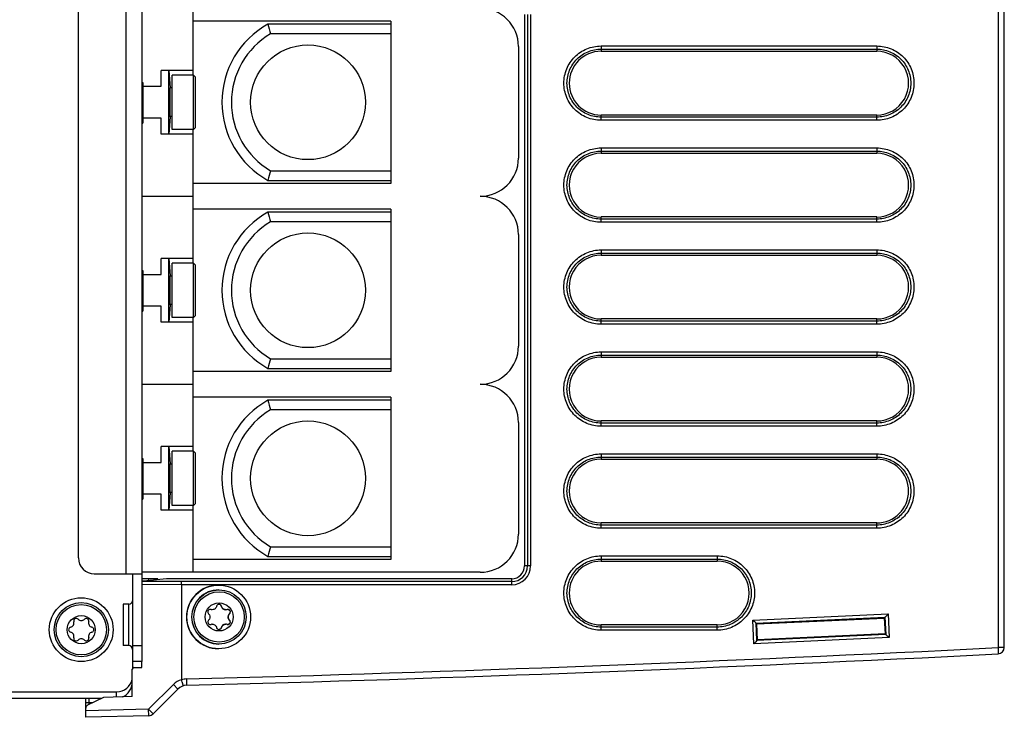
# Model space of a CAD drawing. Header units: inches. Extents: x 0 to 117, y 0 to 83.
# Tile 24 of 77: x 46.64 to 52.72, y 62.55 to 66.86. Entities that reach past the tile are written whole.
import ezdxf

# ---------------------------------------------------------------- set-up
doc = ezdxf.new("R2010")
doc.units = ezdxf.units.IN
doc.header["$LTSCALE"] = 6.431102
doc.header["$MEASUREMENT"] = 0
doc.layers.get('0').update_dxf_attribs({"linetype": 'CONTINUOUS'})
doc.layers.add('02___PRT_ALL_AXES', color=7, linetype='CONTINUOUS')

msp = doc.modelspace()

# ---------------------------------------------------------------- linework, layer by layer
at = {"color": 7, "linetype": 'CONTINUOUS'}
for p, q in [((47.3993, 62.897), (47.3993, 76.9718)), ((47.3009, 63.4384), (47.3009, 76.4305)), ((47.0056, 63.5368), (47.0056, 76.3321)), ((52.7211, 62.9836), (52.7211, 73.5565)), ((52.6825, 73.5174), (52.6825, 62.9837)), ((47.7143, 66.5191), (47.7143, 66.9324)), ((49.7595, 66.8931), (49.7595, 63.4876)), ((49.7774, 66.8931), (49.7774, 63.4876)), ((49.7971, 66.8931), (49.7971, 63.4876)), ((48.9347, 66.8537), (47.7143, 66.8537)), ((48.9347, 66.834), (48.1757, 66.834)), ((48.9347, 66.8537), (48.9347, 65.8498)), ((48.9347, 66.775), (48.1914, 66.775)), ((49.7221, 66.6962), (49.7221, 66.0073)), ((50.232, 66.68), (51.9337, 66.68)), ((50.232, 66.68), (50.232, 66.6667)), ((50.2322, 66.6995), (51.934, 66.6995)), ((51.9337, 66.68), (51.9337, 66.6667)), ((50.232, 66.6667), (51.9337, 66.6667)), ((47.7143, 66.5486), (47.5174, 66.5486)), ((47.3993, 66.4738), (47.4032, 66.4738)), ((47.3993, 66.4675), (47.4032, 66.4675)), ((47.3993, 66.4644), (47.4032, 66.4644)), ((47.3993, 66.455), (47.4032, 66.455)), ((47.3993, 66.4393), (47.4032, 66.4393)), ((47.4032, 66.4738), (47.4032, 66.2228)), ((47.3993, 66.4236), (47.4032, 66.4236)), ((47.3993, 66.4147), (47.4032, 66.4147)), ((47.3993, 66.411), (47.4032, 66.411)), ((47.3993, 66.4037), (47.4032, 66.4037)), ((47.3993, 66.3889), (47.4032, 66.3889)), ((47.3993, 66.3741), (47.4032, 66.3741)), ((47.3993, 66.3557), (47.4032, 66.3557)), ((47.3993, 66.3409), (47.4032, 66.3409)), ((47.3993, 66.3225), (47.4032, 66.3225)), ((47.3993, 66.3077), (47.4032, 66.3077)), ((47.3993, 66.2929), (47.4032, 66.2929)), ((47.3993, 66.2855), (47.4032, 66.2855)), ((47.3993, 66.2819), (47.4032, 66.2819)), ((47.3993, 66.2699), (47.4032, 66.2699)), ((47.3993, 66.2542), (47.4032, 66.2542)), ((51.9337, 66.273), (50.232, 66.273)), ((50.232, 66.2597), (50.232, 66.273)), ((51.9337, 66.2597), (50.232, 66.2597)), ((51.9337, 66.2597), (51.9337, 66.273)), ((47.3993, 66.2385), (47.4032, 66.2385)), ((47.3993, 66.2291), (47.4032, 66.2291)), ((47.3993, 66.2228), (47.4032, 66.2228)), ((51.934, 66.2402), (50.2322, 66.2402)), ((47.7143, 66.1549), (47.5174, 66.1549)), ((47.7143, 65.3576), (47.7143, 66.1844)), ((50.2322, 66.0696), (51.934, 66.0696)), ((50.232, 66.0501), (51.9337, 66.0501)), ((50.232, 66.0501), (50.232, 66.0368)), ((50.232, 66.0368), (51.9337, 66.0368)), ((51.9337, 66.0501), (51.9337, 66.0368)), ((48.1914, 65.9285), (48.9347, 65.9285)), ((48.9347, 65.8498), (47.7143, 65.8498)), ((48.1757, 65.8695), (48.9347, 65.8695)), ((47.3993, 65.771), (47.7143, 65.771)), ((48.9347, 65.6923), (47.7143, 65.6923)), ((48.9347, 65.6726), (48.1757, 65.6726)), ((48.9347, 65.6923), (48.9347, 64.6884)), ((51.9337, 65.6431), (50.232, 65.6431)), ((50.232, 65.6298), (50.232, 65.6431)), ((51.9337, 65.6298), (51.9337, 65.6431)), ((48.9347, 65.6136), (48.1914, 65.6136)), ((51.9337, 65.6298), (50.232, 65.6298)), ((51.934, 65.6103), (50.2322, 65.6103)), ((49.7221, 65.5348), (49.7221, 64.8458)), ((50.232, 65.4202), (51.9337, 65.4202)), ((50.232, 65.4202), (50.232, 65.4069)), ((50.232, 65.4069), (51.9337, 65.4069)), ((50.2322, 65.4397), (51.934, 65.4397)), ((51.9337, 65.4202), (51.9337, 65.4069)), ((47.7143, 65.3872), (47.5174, 65.3872)), ((47.3993, 65.3124), (47.4032, 65.3124)), ((47.3993, 65.3061), (47.4032, 65.3061)), ((47.3993, 65.303), (47.4032, 65.303)), ((47.3993, 65.2935), (47.4032, 65.2935)), ((47.3993, 65.2779), (47.4032, 65.2779)), ((47.4032, 65.3124), (47.4032, 65.0614)), ((47.3993, 65.2651), (47.4032, 65.2651)), ((47.3993, 65.2061), (47.4032, 65.2061)), ((47.3993, 65.1765), (47.4032, 65.1765)), ((47.3993, 65.1175), (47.4032, 65.1175)), ((47.3993, 65.0614), (47.4032, 65.0614)), ((47.7143, 64.9935), (47.5174, 64.9935)), ((47.7143, 64.1962), (47.7143, 65.023)), ((51.9337, 65.0132), (50.232, 65.0132)), ((50.232, 64.9999), (50.232, 65.0132)), ((51.9337, 64.9999), (50.232, 64.9999)), ((51.934, 64.9803), (50.2322, 64.9803)), ((51.9337, 64.9999), (51.9337, 65.0132)), ((50.232, 64.7902), (51.9337, 64.7902)), ((50.232, 64.7902), (50.232, 64.7769)), ((50.2322, 64.8098), (51.934, 64.8098)), ((51.9337, 64.7902), (51.9337, 64.7769)), ((48.1914, 64.7671), (48.9347, 64.7671)), ((50.232, 64.7769), (51.9337, 64.7769)), ((48.9347, 64.6884), (47.7143, 64.6884)), ((48.1757, 64.708), (48.9347, 64.708)), ((47.3993, 64.6096), (47.7143, 64.6096)), ((48.9347, 64.5309), (47.7143, 64.5309)), ((48.9347, 64.5112), (48.1757, 64.5112)), ((48.9347, 64.5309), (48.9347, 63.5269)), ((48.9347, 64.4521), (48.1914, 64.4521)), ((49.7221, 64.3734), (49.7221, 63.6844)), ((51.9337, 64.3832), (50.232, 64.3832)), ((50.232, 64.3699), (50.232, 64.3832)), ((51.9337, 64.3699), (50.232, 64.3699)), ((51.9337, 64.3699), (51.9337, 64.3832)), ((51.934, 64.3504), (50.2322, 64.3504)), ((47.7143, 64.2258), (47.5174, 64.2258)), ((47.3993, 64.151), (47.4032, 64.151)), ((47.3993, 64.1447), (47.4032, 64.1447)), ((47.3993, 64.1415), (47.4032, 64.1415)), ((47.3993, 64.1321), (47.4032, 64.1321)), ((47.4032, 64.151), (47.4032, 63.9)), ((50.232, 64.1603), (51.9337, 64.1603)), ((50.232, 64.1603), (50.232, 64.147)), ((50.232, 64.147), (51.9337, 64.147)), ((50.2322, 64.1798), (51.934, 64.1798)), ((51.9337, 64.1603), (51.9337, 64.147)), ((47.3993, 64.1164), (47.4032, 64.1164)), ((47.3993, 64.1116), (47.4032, 64.1116)), ((47.3993, 64.0821), (47.4032, 64.0821)), ((47.3993, 64.0525), (47.4032, 64.0525)), ((47.3993, 64.023), (47.4032, 64.023)), ((47.3993, 63.9935), (47.4032, 63.9935)), ((47.3993, 63.9639), (47.4032, 63.9639)), ((47.3993, 63.9344), (47.4032, 63.9344)), ((47.3993, 63.9313), (47.4032, 63.9313)), ((47.3993, 63.9157), (47.4032, 63.9157)), ((47.3993, 63.9062), (47.4032, 63.9062)), ((47.3993, 63.9), (47.4032, 63.9)), ((47.7143, 63.8321), (47.5174, 63.8321)), ((47.7143, 63.4482), (47.7143, 63.8616)), ((51.9337, 63.7533), (50.232, 63.7533)), ((50.232, 63.74), (50.232, 63.7533)), ((51.9337, 63.74), (50.232, 63.74)), ((51.934, 63.7205), (50.2322, 63.7205)), ((51.9337, 63.74), (51.9337, 63.7533)), ((48.1914, 63.6057), (48.9347, 63.6057)), ((48.9347, 63.5269), (47.7143, 63.5269)), ((48.1757, 63.5466), (48.9347, 63.5466)), ((50.232, 63.5304), (50.9494, 63.5304)), ((50.232, 63.5304), (50.232, 63.5171)), ((50.232, 63.5171), (50.9495, 63.5171)), ((50.2322, 63.5499), (50.9498, 63.5499)), ((50.9494, 63.5304), (50.9495, 63.5171)), ((49.7971, 63.4876), (49.7595, 63.4876)), ((47.104, 63.4384), (47.3993, 63.4384)), ((47.3403, 63.4384), (47.3403, 62.8559)), ((47.6423, 63.3909), (47.3988, 63.3916)), ((49.4859, 63.4482), (47.3993, 63.4482)), ((47.4965, 63.4088), (47.3993, 63.4088)), ((47.5502, 63.4083), (47.4067, 63.3932)), ((47.4377, 63.4088), (47.4377, 63.3965)), ((47.4832, 63.4013), (47.4832, 63.4088)), ((47.4965, 63.4027), (47.4965, 63.4088)), ((49.6808, 63.4088), (47.5602, 63.4088)), ((49.6807, 63.3909), (47.6423, 63.3909)), ((47.6424, 63.3715), (47.6425, 63.3909)), ((49.6807, 63.3909), (49.6808, 63.4088)), ((47.6424, 63.3715), (47.3993, 63.3722)), ((49.681, 63.3715), (47.6424, 63.3715)), ((47.6424, 63.3715), (47.6424, 62.7848)), ((47.3166, 63.2513), (47.2812, 63.2513)), ((47.2812, 63.2513), (47.2812, 62.9954)), ((47.3166, 62.9954), (47.3166, 63.2513)), ((51.1691, 63.1526), (52.0036, 63.1908)), ((51.1758, 63.0063), (51.1691, 63.1526)), ((51.1893, 63.1339), (51.9846, 63.1703)), ((51.1938, 63.1297), (51.9804, 63.1658)), ((51.9846, 63.1703), (51.9804, 63.1658)), ((51.9804, 63.1658), (51.9849, 63.0674)), ((51.9845, 63.1703), (51.9894, 63.0633)), ((52.0036, 63.1908), (52.0103, 63.0446)), ((50.9495, 63.1234), (50.232, 63.1234)), ((50.232, 63.1101), (50.232, 63.1234)), ((50.9494, 63.1101), (50.232, 63.1101)), ((50.9498, 63.0906), (50.2322, 63.0906)), ((50.9494, 63.1101), (50.9495, 63.1234)), ((51.1893, 63.1339), (51.1938, 63.1297)), ((51.1942, 63.0269), (51.1893, 63.1339)), ((51.1983, 63.0314), (51.1938, 63.1297)), ((52.0103, 63.0446), (51.1758, 63.0063)), ((51.9894, 63.0633), (51.1942, 63.0269)), ((51.1942, 63.0269), (51.1983, 63.0314)), ((51.9849, 63.0674), (51.1983, 63.0314)), ((51.9894, 63.0633), (51.9849, 63.0674)), ((47.3166, 62.9954), (47.2812, 62.9954)), ((47.3403, 62.9954), (47.3993, 62.9954)), ((52.7211, 62.9836), (52.6825, 62.9836)), ((47.3383, 62.6805), (47.3383, 62.85)), ((47.3402, 62.8596), (47.3973, 62.8611)), ((47.3993, 62.897), (47.3403, 62.897)), ((47.3973, 62.8611), (47.3973, 62.897)), ((47.3383, 62.7691), (47.332, 62.7691)), ((47.5924, 62.755), (47.4394, 62.6021)), ((47.6202, 62.7272), (47.4672, 62.5742)), ((47.6202, 62.7272), (47.5924, 62.755)), ((39.7595, 62.71), (47.2418, 62.71)), ((39.858, 62.6706), (47.1503, 62.6706)), ((47.0519, 62.5525), (47.0519, 62.6706)), ((47.1607, 62.6758), (47.0627, 62.6269)), ((47.071, 62.6706), (47.071, 62.6416)), ((47.3383, 62.6805), (47.1607, 62.6758)), ((47.2398, 62.71), (47.2398, 62.6779)), ((47.071, 62.6416), (47.0519, 62.6416)), ((47.4394, 62.6021), (47.0519, 62.5919)), ((47.0934, 62.6422), (47.071, 62.6416)), ((47.4672, 62.5742), (47.4394, 62.6021)), ((47.4404, 62.5627), (47.4394, 62.6021)), ((47.4404, 62.5627), (47.0519, 62.5525))]:
    msp.add_line(p, q, dxfattribs=at)
for centre, radius in [((48.4229, 66.3517), 0.3543), ((48.4229, 65.1903), 0.3543), ((48.4229, 64.0289), 0.3543), ((47.0233, 63.0939), 0.1969), ((47.0233, 63.0939), 0.1673), ((47.0233, 63.0939), 0.1555), ((47.0233, 63.0939), 0.0866)]:
    msp.add_circle(centre, radius, dxfattribs=at)
for centre, radius, start, end in [((49.4859, 66.6962), 0.2362, 0, 90), ((48.4426, 66.3517), 0.5512, 118.95515, 241.04483), ((52.0989, 67.8461), 4.0516, 194.46511, 195.32929), ((48.4426, 66.3517), 0.4921, 120.68353, 239.31647), ((49.4859, 66.0073), 0.2362, 270, 360), ((52.0989, 64.8574), 4.0516, 164.67071, 165.53489), ((49.4859, 65.5348), 0.2362, 0, 90), ((48.4426, 65.1903), 0.5512, 118.95515, 241.04483), ((52.0989, 66.6847), 4.0516, 194.46511, 195.32929), ((48.4426, 65.1903), 0.4921, 120.68353, 239.31647), ((49.4859, 64.8458), 0.2362, 270, 360), ((52.0989, 63.696), 4.0516, 164.67071, 165.53489), ((49.4859, 64.3734), 0.2362, 0, 90), ((48.4426, 64.0289), 0.5512, 118.95515, 241.04483), ((52.0989, 65.5232), 4.0516, 194.46511, 195.32929), ((48.4426, 64.0289), 0.4921, 120.68353, 239.31647), ((49.4859, 63.6844), 0.2362, 270, 360), ((52.0989, 62.5346), 4.0516, 164.67071, 165.53489), ((47.104, 63.5368), 0.0984, 180, 270), ((49.6807, 63.4876), 0.0967, 270.04849, 359.99813), ((49.681, 63.4876), 0.1161, 270.00853, 359.9926), ((47.3166, 63.275), 0.0236, 270, 354.64226), ((46.9922, 63.1477), 0.0156, 43.63362, 196.36638), ((47.0233, 63.1774), 0.0274, 223.63362, 316.36638), ((47.0544, 63.1477), 0.0156, 343.63362, 136.36638), ((46.9611, 63.0939), 0.0156, 103.63362, 256.36638), ((46.951, 63.1356), 0.0274, 283.63362, 16.36638), ((47.0956, 63.1356), 0.0274, 163.63362, 256.36638), ((47.0855, 63.0939), 0.0156, 283.63362, 76.36638), ((46.951, 63.0521), 0.0274, 343.63362, 76.36638), ((46.9922, 63.04), 0.0156, 163.63362, 316.36638), ((47.0233, 63.0103), 0.0274, 43.63362, 136.36638), ((47.0544, 63.04), 0.0156, 223.63362, 16.36638), ((47.0956, 63.0521), 0.0274, 103.63362, 196.36638), ((47.3166, 62.9718), 0.0236, 0, 90), ((42.345, 265.0183), 202.299, 271.509305, 272.929076), ((52.6818, 62.9836), 0.0394, 272.92872, 360), ((42.346, 265.0105), 202.3305, 271.508893, 272.928718), ((47.3481, 62.85), 0.00984, 91.5, 180), ((47.2418, 62.8084), 0.0984, 270, 348.49261), ((47.6759, 62.6715), 0.1181, 106.46121, 135), ((47.6766, 62.671), 0.1186, 91.54171, 106.77592), ((47.2398, 62.7691), 0.0984, 293.67908, 360), ((47.6759, 62.6715), 0.0787, 91.50889, 135), ((47.0715, 62.6093), 0.0197, 116.56505, 180), ((47.6866, 62.6249), 0.6158, 178.44707, 179.44341), ((47.4394, 62.6021), 0.0394, 271.5, 315)]:
    msp.add_arc(centre, radius, start, end, dxfattribs=at)
for centre, major_axis, ratio, start_param, end_param in [((50.232, 66.4698), (-0.0004, 0.1968), 1, -0.002202, 3.13939), ((51.9337, 66.4698), (-0.0016, 0.1968), 1, -3.149588, -0.007995), ((50.232, 65.8399), (0, 0.1969), 1, -0.000241, 3.141352), ((51.9337, 65.8399), (0, 0.1969), 1, -3.141832, -0.000239), ((50.232, 65.21), (0, 0.1969), 1, -0.000241, 3.141352), ((51.9337, 65.21), (0, 0.1969), 1, -3.141832, -0.000239), ((50.232, 64.5801), (0, 0.1969), 1, -0.000241, 3.141352), ((51.9337, 64.5801), (0, 0.1969), 1, -3.141832, -0.000239), ((50.232, 63.9502), (0.0004, 0.1968), 1, 0.002202, 3.143795), ((51.9337, 63.9502), (0.0016, 0.1968), 1, -3.133597, 0.007995), ((50.232, 63.3202), (-0.0004, 0.1968), 1, -0.002202, 3.13939), ((50.9495, 63.3202), (-0.0016, 0.1968), 1, -3.149588, -0.007995), ((49.6808, 63.4876), (0.0787, -0.0001), 1, -1.569535, 0.001261), ((47.417, 63.3902), (0.0197, -0.0001), 0.176325, 2.123027, 2.693274), ((47.5605, 63.4054), (0.0197, -0.0001), 0.176325, 1.58881, 2.123027)]:
    msp.add_ellipse(centre, major_axis=major_axis, ratio=ratio, start_param=start_param, end_param=end_param, dxfattribs=at)
for points, knots in [([(50.2322, 66.2402), (50.2024, 66.2402), (50.1421, 66.2525), (50.0655, 66.3032), (50.0149, 66.3799), (49.9964, 66.4698), (50.0149, 66.5598), (50.0655, 66.6365), (50.1421, 66.6872), (50.2024, 66.6995), (50.2322, 66.6995)], [0, 0, 0, 0, 0.125038, 0.250079, 0.375077, 0.499996, 0.624918, 0.749921, 0.874961, 1, 1, 1, 1]), ([(50.232, 66.2597), (50.2046, 66.2597), (50.1495, 66.271), (50.0793, 66.3173), (50.0331, 66.3875), (50.0161, 66.4698), (50.0331, 66.5522), (50.0793, 66.6224), (50.1495, 66.6688), (50.2046, 66.68), (50.232, 66.68)], [0, 0, 0, 0, 0.125038, 0.250074, 0.375075, 0.499996, 0.62492, 0.749925, 0.874961, 1, 1, 1, 1]), ([(50.2322, 66.6995), (50.2322, 66.6952), (50.2321, 66.6887), (50.2322, 66.6822), (50.2319, 66.68)], [0, 0, 0, 0, 0.664981, 1, 1, 1, 1]), ([(51.934, 66.6995), (51.934, 66.6952), (51.9338, 66.6887), (51.934, 66.6822), (51.9337, 66.68)], [0, 0, 0, 0, 0.664981, 1, 1, 1, 1]), ([(51.9337, 66.68), (51.961, 66.68), (52.0162, 66.6687), (52.0863, 66.6224), (52.1325, 66.5522), (52.1495, 66.4698), (52.1325, 66.3875), (52.0863, 66.3173), (52.0161, 66.271), (51.961, 66.2597), (51.9337, 66.2597)], [0, 0, 0, 0, 0.125041, 0.25008, 0.375078, 0.499996, 0.624917, 0.749919, 0.874959, 1, 1, 1, 1]), ([(51.934, 66.6995), (51.9639, 66.6995), (52.0242, 66.6872), (52.1008, 66.6365), (52.1514, 66.5598), (52.1698, 66.4699), (52.1514, 66.3799), (52.1008, 66.3032), (52.0242, 66.2525), (51.9639, 66.2402), (51.934, 66.2402)], [0, 0, 0, 0, 0.125043, 0.250085, 0.375081, 0.499996, 0.624915, 0.749915, 0.874957, 1, 1, 1, 1]), ([(50.2322, 66.2402), (50.2322, 66.2445), (50.2321, 66.251), (50.2322, 66.2575), (50.2319, 66.2597)], [0, 0, 0, 0, 0.664981, 1, 1, 1, 1]), ([(51.934, 66.2402), (51.934, 66.2445), (51.9338, 66.251), (51.934, 66.2575), (51.9337, 66.2597)], [0, 0, 0, 0, 0.664981, 1, 1, 1, 1]), ([(50.2322, 65.6103), (50.2024, 65.6103), (50.1421, 65.6225), (50.0655, 65.6732), (50.0149, 65.7499), (49.9964, 65.8399), (50.0149, 65.9299), (50.0655, 66.0066), (50.1421, 66.0573), (50.2024, 66.0696), (50.2322, 66.0696)], [0, 0, 0, 0, 0.125038, 0.250079, 0.375077, 0.499996, 0.624918, 0.749921, 0.874961, 1, 1, 1, 1]), ([(50.2322, 66.0696), (50.2322, 66.0653), (50.2321, 66.0588), (50.2322, 66.0522), (50.2319, 66.0501)], [0, 0, 0, 0, 0.664981, 1, 1, 1, 1]), ([(51.934, 66.0696), (51.934, 66.0653), (51.9338, 66.0588), (51.934, 66.0522), (51.9337, 66.0501)], [0, 0, 0, 0, 0.664981, 1, 1, 1, 1]), ([(51.934, 66.0696), (51.9639, 66.0696), (52.0242, 66.0573), (52.1008, 66.0066), (52.1514, 65.9299), (52.1698, 65.8399), (52.1514, 65.7499), (52.1008, 65.6732), (52.0242, 65.6225), (51.9639, 65.6103), (51.934, 65.6103)], [0, 0, 0, 0, 0.125043, 0.250085, 0.375081, 0.499996, 0.624915, 0.749915, 0.874957, 1, 1, 1, 1]), ([(50.232, 65.6298), (50.2046, 65.6298), (50.1495, 65.641), (50.0793, 65.6874), (50.0331, 65.7576), (50.0161, 65.8399), (50.0331, 65.9223), (50.0793, 65.9925), (50.1495, 66.0388), (50.2046, 66.0501), (50.232, 66.0501)], [0, 0, 0, 0, 0.125038, 0.250074, 0.375075, 0.499996, 0.62492, 0.749925, 0.874961, 1, 1, 1, 1]), ([(51.9337, 66.0501), (51.961, 66.0501), (52.0162, 66.0388), (52.0863, 65.9925), (52.1325, 65.9222), (52.1495, 65.8399), (52.1325, 65.7576), (52.0863, 65.6874), (52.0161, 65.6411), (51.961, 65.6298), (51.9337, 65.6298)], [0, 0, 0, 0, 0.125041, 0.25008, 0.375078, 0.499996, 0.624917, 0.749919, 0.874959, 1, 1, 1, 1]), ([(50.2322, 65.6103), (50.2322, 65.6146), (50.2321, 65.6211), (50.2322, 65.6276), (50.2319, 65.6298)], [0, 0, 0, 0, 0.664981, 1, 1, 1, 1]), ([(51.934, 65.6103), (51.934, 65.6146), (51.9338, 65.6211), (51.934, 65.6276), (51.9337, 65.6298)], [0, 0, 0, 0, 0.664981, 1, 1, 1, 1]), ([(50.2322, 64.9803), (50.2024, 64.9803), (50.1421, 64.9926), (50.0655, 65.0433), (50.0149, 65.12), (49.9964, 65.21), (50.0149, 65.3), (50.0655, 65.3767), (50.1421, 65.4274), (50.2024, 65.4397), (50.2322, 65.4397)], [0, 0, 0, 0, 0.125038, 0.250079, 0.375077, 0.499996, 0.624918, 0.749921, 0.874961, 1, 1, 1, 1]), ([(50.232, 64.9999), (50.2046, 64.9999), (50.1495, 65.0111), (50.0793, 65.0574), (50.0331, 65.1277), (50.0161, 65.21), (50.0331, 65.2924), (50.0793, 65.3626), (50.1495, 65.4089), (50.2046, 65.4202), (50.232, 65.4202)], [0, 0, 0, 0, 0.125038, 0.250074, 0.375075, 0.499996, 0.62492, 0.749925, 0.874961, 1, 1, 1, 1]), ([(50.2322, 65.4397), (50.2322, 65.4353), (50.2321, 65.4289), (50.2322, 65.4223), (50.2319, 65.4202)], [0, 0, 0, 0, 0.664981, 1, 1, 1, 1]), ([(51.934, 65.4397), (51.934, 65.4353), (51.9338, 65.4289), (51.934, 65.4223), (51.9337, 65.4202)], [0, 0, 0, 0, 0.664981, 1, 1, 1, 1]), ([(51.9337, 65.4202), (51.961, 65.4201), (52.0162, 65.4089), (52.0863, 65.3625), (52.1325, 65.2923), (52.1495, 65.21), (52.1325, 65.1277), (52.0863, 65.0575), (52.0161, 65.0111), (51.961, 64.9999), (51.9337, 64.9999)], [0, 0, 0, 0, 0.125041, 0.25008, 0.375078, 0.499996, 0.624917, 0.749919, 0.874959, 1, 1, 1, 1]), ([(51.934, 65.4397), (51.9639, 65.4397), (52.0242, 65.4274), (52.1008, 65.3767), (52.1514, 65.3), (52.1698, 65.21), (52.1514, 65.12), (52.1008, 65.0433), (52.0242, 64.9926), (51.9639, 64.9803), (51.934, 64.9803)], [0, 0, 0, 0, 0.125043, 0.250085, 0.375081, 0.499996, 0.624915, 0.749915, 0.874957, 1, 1, 1, 1]), ([(50.2322, 64.9803), (50.2322, 64.9847), (50.2321, 64.9912), (50.2322, 64.9977), (50.2319, 64.9999)], [0, 0, 0, 0, 0.664981, 1, 1, 1, 1]), ([(51.934, 64.9803), (51.934, 64.9847), (51.9338, 64.9912), (51.934, 64.9977), (51.9337, 64.9999)], [0, 0, 0, 0, 0.664981, 1, 1, 1, 1]), ([(50.2322, 64.3504), (50.2024, 64.3504), (50.1421, 64.3627), (50.0655, 64.4134), (50.0149, 64.4901), (49.9964, 64.5801), (50.0149, 64.6701), (50.0655, 64.7468), (50.1421, 64.7975), (50.2024, 64.8097), (50.2322, 64.8098)], [0, 0, 0, 0, 0.125038, 0.250079, 0.375077, 0.499996, 0.624918, 0.749921, 0.874961, 1, 1, 1, 1]), ([(50.232, 64.3699), (50.2046, 64.3699), (50.1495, 64.3812), (50.0793, 64.4275), (50.0331, 64.4977), (50.0161, 64.5801), (50.0331, 64.6624), (50.0793, 64.7327), (50.1495, 64.779), (50.2046, 64.7902), (50.232, 64.7902)], [0, 0, 0, 0, 0.125038, 0.250074, 0.375075, 0.499996, 0.62492, 0.749925, 0.874961, 1, 1, 1, 1]), ([(50.2322, 64.8098), (50.2322, 64.8054), (50.2321, 64.7989), (50.2322, 64.7924), (50.2319, 64.7902)], [0, 0, 0, 0, 0.664981, 1, 1, 1, 1]), ([(51.934, 64.8098), (51.934, 64.8054), (51.9338, 64.7989), (51.934, 64.7924), (51.9337, 64.7902)], [0, 0, 0, 0, 0.664981, 1, 1, 1, 1]), ([(51.9337, 64.7902), (51.961, 64.7902), (52.0162, 64.7789), (52.0863, 64.7326), (52.1325, 64.6624), (52.1495, 64.5801), (52.1325, 64.4978), (52.0863, 64.4276), (52.0161, 64.3812), (51.961, 64.3699), (51.9337, 64.3699)], [0, 0, 0, 0, 0.125041, 0.25008, 0.375078, 0.499996, 0.624917, 0.749919, 0.874959, 1, 1, 1, 1]), ([(51.934, 64.8098), (51.9639, 64.8097), (52.0242, 64.7975), (52.1008, 64.7468), (52.1514, 64.6701), (52.1698, 64.5801), (52.1514, 64.4901), (52.1008, 64.4134), (52.0242, 64.3627), (51.9639, 64.3504), (51.934, 64.3504)], [0, 0, 0, 0, 0.125043, 0.250085, 0.375081, 0.499996, 0.624915, 0.749915, 0.874957, 1, 1, 1, 1]), ([(50.2322, 64.3504), (50.2322, 64.3547), (50.2321, 64.3612), (50.2322, 64.3678), (50.2319, 64.3699)], [0, 0, 0, 0, 0.664981, 1, 1, 1, 1]), ([(51.934, 64.3504), (51.934, 64.3547), (51.9338, 64.3612), (51.934, 64.3678), (51.9337, 64.3699)], [0, 0, 0, 0, 0.664981, 1, 1, 1, 1]), ([(50.2322, 63.7205), (50.2024, 63.7205), (50.1421, 63.7328), (50.0655, 63.7835), (50.0149, 63.8602), (49.9964, 63.9502), (50.0149, 64.0402), (50.0655, 64.1169), (50.1421, 64.1676), (50.2024, 64.1798), (50.2322, 64.1798)], [0, 0, 0, 0, 0.125038, 0.250079, 0.375077, 0.499996, 0.624918, 0.749921, 0.874961, 1, 1, 1, 1]), ([(50.232, 63.74), (50.2046, 63.74), (50.1495, 63.7513), (50.0793, 63.7976), (50.0331, 63.8678), (50.0161, 63.9502), (50.0331, 64.0325), (50.0793, 64.1027), (50.1495, 64.1491), (50.2046, 64.1603), (50.232, 64.1603)], [0, 0, 0, 0, 0.125038, 0.250074, 0.375075, 0.499996, 0.62492, 0.749925, 0.874961, 1, 1, 1, 1]), ([(50.2322, 64.1798), (50.2322, 64.1755), (50.2321, 64.169), (50.2322, 64.1625), (50.2319, 64.1603)], [0, 0, 0, 0, 0.664981, 1, 1, 1, 1]), ([(51.934, 64.1798), (51.934, 64.1755), (51.9338, 64.169), (51.934, 64.1625), (51.9337, 64.1603)], [0, 0, 0, 0, 0.664981, 1, 1, 1, 1]), ([(51.9337, 64.1603), (51.961, 64.1603), (52.0162, 64.149), (52.0863, 64.1027), (52.1325, 64.0325), (52.1495, 63.9502), (52.1325, 63.8678), (52.0863, 63.7976), (52.0161, 63.7513), (51.961, 63.74), (51.9337, 63.74)], [0, 0, 0, 0, 0.125041, 0.25008, 0.375078, 0.499996, 0.624917, 0.749919, 0.874959, 1, 1, 1, 1]), ([(51.934, 64.1798), (51.9639, 64.1798), (52.0242, 64.1676), (52.1008, 64.1169), (52.1514, 64.0402), (52.1698, 63.9502), (52.1514, 63.8602), (52.1008, 63.7835), (52.0242, 63.7328), (51.9639, 63.7205), (51.934, 63.7205)], [0, 0, 0, 0, 0.125043, 0.250085, 0.375081, 0.499996, 0.624915, 0.749915, 0.874957, 1, 1, 1, 1]), ([(50.2322, 63.7205), (50.2322, 63.7248), (50.2321, 63.7313), (50.2322, 63.7379), (50.2319, 63.74)], [0, 0, 0, 0, 0.664981, 1, 1, 1, 1]), ([(51.934, 63.7205), (51.934, 63.7248), (51.9338, 63.7313), (51.934, 63.7379), (51.9337, 63.74)], [0, 0, 0, 0, 0.664981, 1, 1, 1, 1]), ([(50.2322, 63.0906), (50.2024, 63.0906), (50.1421, 63.1028), (50.0655, 63.1536), (50.0149, 63.2302), (49.9964, 63.3202), (50.0149, 63.4102), (50.0655, 63.4869), (50.1421, 63.5376), (50.2024, 63.5499), (50.2322, 63.5499)], [0, 0, 0, 0, 0.125038, 0.250079, 0.375077, 0.499996, 0.624918, 0.749921, 0.874961, 1, 1, 1, 1]), ([(50.232, 63.1101), (50.2046, 63.1101), (50.1495, 63.1213), (50.0793, 63.1677), (50.0331, 63.2379), (50.0161, 63.3202), (50.0331, 63.4026), (50.0793, 63.4728), (50.1495, 63.5191), (50.2046, 63.5304), (50.232, 63.5304)], [0, 0, 0, 0, 0.125038, 0.250074, 0.375075, 0.499996, 0.62492, 0.749925, 0.874961, 1, 1, 1, 1]), ([(50.2322, 63.5499), (50.2322, 63.5456), (50.2321, 63.5391), (50.2322, 63.5326), (50.2319, 63.5304)], [0, 0, 0, 0, 0.664981, 1, 1, 1, 1]), ([(50.9494, 63.5304), (50.9768, 63.5304), (51.0319, 63.5191), (51.102, 63.4728), (51.1483, 63.4026), (51.1652, 63.3202), (51.1483, 63.2379), (51.102, 63.1677), (51.0319, 63.1214), (50.9768, 63.1101), (50.9494, 63.1101)], [0, 0, 0, 0, 0.125041, 0.25008, 0.375078, 0.499996, 0.624917, 0.749919, 0.874959, 1, 1, 1, 1]), ([(50.9498, 63.5499), (50.9498, 63.5456), (50.9496, 63.5391), (50.9497, 63.5326), (50.9495, 63.5304)], [0, 0, 0, 0, 0.664981, 1, 1, 1, 1]), ([(50.9498, 63.5499), (50.9796, 63.5499), (51.0399, 63.5376), (51.1165, 63.4869), (51.1671, 63.4102), (51.1856, 63.3202), (51.1671, 63.2303), (51.1165, 63.1536), (51.0399, 63.1029), (50.9796, 63.0906), (50.9498, 63.0906)], [0, 0, 0, 0, 0.125043, 0.250085, 0.375081, 0.499996, 0.624915, 0.749915, 0.874957, 1, 1, 1, 1]), ([(49.681, 63.3715), (49.681, 63.3757), (49.6809, 63.3822), (49.681, 63.3886), (49.6807, 63.3909)], [0, 0, 0, 0, 0.652655, 1, 1, 1, 1]), ([(51.1893, 63.1339), (51.1885, 63.1346), (51.182, 63.1412), (51.1751, 63.1472), (51.1691, 63.1526)], [0, 0, 0, 0, 0.121445, 1, 1, 1, 1]), ([(51.9846, 63.1703), (51.9853, 63.1711), (51.992, 63.1777), (51.9981, 63.1848), (52.0036, 63.1908)], [0, 0, 0, 0, 0.122352, 1, 1, 1, 1]), ([(50.2322, 63.0906), (50.2322, 63.0949), (50.2321, 63.1014), (50.2322, 63.1079), (50.2319, 63.1101)], [0, 0, 0, 0, 0.664981, 1, 1, 1, 1]), ([(50.9498, 63.0906), (50.9498, 63.0949), (50.9496, 63.1014), (50.9497, 63.1079), (50.9495, 63.1101)], [0, 0, 0, 0, 0.664981, 1, 1, 1, 1]), ([(51.1942, 63.0269), (51.1935, 63.0261), (51.1877, 63.019), (51.1813, 63.0123), (51.1758, 63.0063)], [0, 0, 0, 0, 0.116778, 1, 1, 1, 1]), ([(51.9894, 63.0633), (51.9902, 63.0626), (51.9975, 63.0566), (52.0042, 63.0501), (52.0103, 63.0446)], [0, 0, 0, 0, 0.117665, 1, 1, 1, 1]), ([(52.6825, 62.9836), (52.6827, 62.9786), (52.6831, 62.9713), (52.6834, 62.9621), (52.6837, 62.9562), (52.6838, 62.9515), (52.684, 62.9476), (52.6837, 62.9459), (52.684, 62.9443), (52.6838, 62.9443)], [0, 0, 0, 0, 0.38257, 0.55536, 0.706827, 0.831134, 0.923533, 0.980486, 1, 1, 1, 1]), ([(47.6533, 62.7469), (47.6536, 62.747), (47.6527, 62.7484), (47.6527, 62.7501), (47.6514, 62.7538), (47.6502, 62.7584), (47.6485, 62.7641), (47.6459, 62.7729), (47.6438, 62.7799), (47.6424, 62.7848)], [0, 0, 0, 0, 0.019323, 0.076233, 0.168635, 0.292982, 0.444498, 0.61736, 1, 1, 1, 1]), ([(47.6734, 62.7896), (47.6736, 62.7845), (47.6738, 62.7772), (47.6739, 62.768), (47.674, 62.7621), (47.6739, 62.7574), (47.6741, 62.7535), (47.6737, 62.7518), (47.6741, 62.7502), (47.6738, 62.7502)], [0, 0, 0, 0, 0.38254, 0.555332, 0.706806, 0.831124, 0.92353, 0.980497, 1, 1, 1, 1])]:
    msp.add_open_spline(points, degree=3, knots=knots, dxfattribs=at)
at = {"layer": '02___PRT_ALL_AXES', "color": 7, "linetype": 'CONTINUOUS'}
for p, q in [((47.5174, 66.4502), (47.5174, 66.5486)), ((47.5648, 66.5486), (47.5725, 66.4413)), ((47.5648, 66.1549), (47.5648, 66.5486)), ((47.7162, 66.5191), (47.5843, 66.5191)), ((47.5843, 66.1844), (47.5843, 66.5191)), ((47.7162, 66.5191), (47.728, 66.5073)), ((47.7162, 66.1844), (47.7162, 66.5191)), ((47.728, 66.1962), (47.728, 66.5073)), ((47.4032, 66.4502), (47.5174, 66.4502)), ((47.5725, 66.2622), (47.5725, 66.4413)), ((47.5843, 66.4399), (47.5725, 66.4399)), ((47.5174, 66.2533), (47.4032, 66.2533)), ((47.5174, 66.1549), (47.5174, 66.2533)), ((47.5725, 66.2622), (47.5648, 66.1549)), ((47.5843, 66.2636), (47.5725, 66.2636)), ((47.728, 66.1962), (47.7162, 66.1844)), ((47.7162, 66.1844), (47.5843, 66.1844)), ((47.5174, 65.2887), (47.5174, 65.3872)), ((47.5648, 65.3872), (47.5725, 65.2799)), ((47.5648, 64.9935), (47.5648, 65.3872)), ((47.7162, 65.3576), (47.5843, 65.3576)), ((47.5843, 65.023), (47.5843, 65.3576)), ((47.7162, 65.3576), (47.728, 65.3458)), ((47.7162, 65.023), (47.7162, 65.3576)), ((47.728, 65.0348), (47.728, 65.3458)), ((47.4032, 65.2887), (47.5174, 65.2887)), ((47.5725, 65.1008), (47.5725, 65.2799)), ((47.5843, 65.2785), (47.5725, 65.2785)), ((47.5725, 65.1008), (47.5648, 64.9935)), ((47.5843, 65.1021), (47.5725, 65.1021)), ((47.5174, 65.0919), (47.4032, 65.0919)), ((47.5174, 64.9935), (47.5174, 65.0919)), ((47.728, 65.0348), (47.7162, 65.023)), ((47.7162, 65.023), (47.5843, 65.023)), ((47.5174, 64.1273), (47.5174, 64.2258)), ((47.5648, 64.2258), (47.5725, 64.1185)), ((47.5648, 63.8321), (47.5648, 64.2258)), ((47.7162, 64.1962), (47.5843, 64.1962)), ((47.5843, 63.8616), (47.5843, 64.1962)), ((47.7162, 64.1962), (47.728, 64.1844)), ((47.7162, 63.8616), (47.7162, 64.1962)), ((47.728, 63.8734), (47.728, 64.1844)), ((47.4032, 64.1273), (47.5174, 64.1273)), ((47.5725, 63.9393), (47.5725, 64.1185)), ((47.5843, 64.1171), (47.5725, 64.1171)), ((47.5725, 63.9393), (47.5648, 63.8321)), ((47.5843, 63.9407), (47.5725, 63.9407)), ((47.5174, 63.9305), (47.4032, 63.9305)), ((47.5174, 63.8321), (47.5174, 63.9305)), ((47.7162, 63.8616), (47.5843, 63.8616)), ((47.728, 63.8734), (47.7162, 63.8616)), ((47.8894, 63.2385), (47.8877, 63.2385)), ((47.9388, 63.1925), (47.9372, 63.1925)), ((47.9388, 63.1528), (47.9372, 63.1528)), ((47.8894, 63.1067), (47.8877, 63.1067))]:
    msp.add_line(p, q, dxfattribs=at)
for centre, radius in [((47.8716, 63.1726), 0.1968), ((47.8742, 63.1726), 0.1673), ((47.8744, 63.1726), 0.1555), ((47.8744, 63.1726), 0.0866)]:
    msp.add_circle(centre, radius, dxfattribs=at)
for centre, radius, start, end in [((47.8707, 63.1726), 0.1968, 90.00482, 269.99518), ((47.8719, 63.1726), 0.1673, 90.00471, 269.99529), ((47.8204, 63.2039), 0.0154, 73.58111, 95.19563), ((47.8325, 63.2448), 0.0273, 253.58797, 269.97412), ((47.8743, 63.2347), 0.0157, 90.07663, 166.03896), ((47.8743, 63.2349), 0.0154, 13.29344, 90.07092), ((47.8728, 63.235), 0.0154, 13.08526, 65.48985), ((47.9159, 63.2454), 0.0278, 270.05136, 286.24234), ((47.9281, 63.2035), 0.0158, 90.07827, 106.23885), ((47.9576, 63.1726), 0.0273, 133.33345, 226.66651), ((47.8204, 63.1414), 0.0155, 270.07717, 286.41893), ((47.8325, 63.1004), 0.0273, 90.03969, 106.41216), ((47.8743, 63.1105), 0.0157, 193.96104, 269.92337), ((47.8743, 63.1103), 0.0154, 269.92908, 346.70655), ((47.9159, 63.0999), 0.0278, 73.75776, 89.96233), ((47.9281, 63.1417), 0.0158, 253.76119, 269.91754)]:
    msp.add_arc(centre, radius, start, end, dxfattribs=at)
for points, knots in [([(47.819, 63.2192), (47.8134, 63.2187), (47.802, 63.21), (47.8056, 63.1963), (47.8097, 63.1925)], [0, 0, 0, 0, 0.503108, 1, 1, 1, 1]), ([(47.8591, 63.2385), (47.8577, 63.2327), (47.8508, 63.2218), (47.8385, 63.2175), (47.8325, 63.2175)], [0, 0, 0, 0, 0.496982, 1, 1, 1, 1]), ([(47.8877, 63.2385), (47.8891, 63.2328), (47.8958, 63.2218), (47.9082, 63.2175), (47.9143, 63.2175)], [0, 0, 0, 0, 0.487492, 1, 1, 1, 1]), ([(47.916, 63.2175), (47.9099, 63.2175), (47.8976, 63.2217), (47.8907, 63.2327), (47.8894, 63.2385)], [0, 0, 0, 0, 0.504655, 1, 1, 1, 1]), ([(47.9388, 63.1925), (47.941, 63.1945), (47.9443, 63.2001), (47.9435, 63.2098), (47.9374, 63.2174), (47.9312, 63.2193), (47.9281, 63.2193)], [0, 0, 0, 0, 0.24539, 0.496969, 0.750935, 1, 1, 1, 1]), ([(47.932, 63.2183), (47.9369, 63.2165), (47.9449, 63.2072), (47.9408, 63.1958), (47.9372, 63.1925)], [0, 0, 0, 0, 0.51252, 1, 1, 1, 1]), ([(47.8097, 63.1528), (47.8075, 63.1507), (47.8043, 63.1451), (47.8051, 63.1354), (47.8112, 63.1278), (47.8174, 63.126), (47.8204, 63.126)], [0, 0, 0, 0, 0.244977, 0.497502, 0.752032, 1, 1, 1, 1]), ([(47.8097, 63.1925), (47.8136, 63.1887), (47.8174, 63.1818), (47.8181, 63.1745), (47.8181, 63.1726)], [0, 0, 0, 0, 0.742669, 1, 1, 1, 1]), ([(47.8181, 63.1726), (47.8181, 63.1707), (47.8174, 63.1634), (47.8136, 63.1565), (47.8097, 63.1528)], [0, 0, 0, 0, 0.257349, 1, 1, 1, 1]), ([(47.9372, 63.1528), (47.9393, 63.1508), (47.9424, 63.1456), (47.9422, 63.1363), (47.9368, 63.1286), (47.9308, 63.1263), (47.9279, 63.126)], [0, 0, 0, 0, 0.238116, 0.491093, 0.750333, 1, 1, 1, 1]), ([(47.9281, 63.126), (47.9312, 63.126), (47.9374, 63.1278), (47.9435, 63.1354), (47.9443, 63.1451), (47.941, 63.1507), (47.9388, 63.1528)], [0, 0, 0, 0, 0.249038, 0.503022, 0.754614, 1, 1, 1, 1]), ([(47.9372, 63.1925), (47.936, 63.1912), (47.9311, 63.1858), (47.9286, 63.1782), (47.9286, 63.1726)], [0, 0, 0, 0, 0.239768, 1, 1, 1, 1]), ([(47.9286, 63.1726), (47.9286, 63.1707), (47.9294, 63.1633), (47.9333, 63.1565), (47.9372, 63.1528)], [0, 0, 0, 0, 0.26503, 1, 1, 1, 1]), ([(47.8325, 63.1277), (47.8385, 63.1277), (47.8508, 63.1235), (47.8577, 63.1125), (47.8591, 63.1067)], [0, 0, 0, 0, 0.503003, 1, 1, 1, 1]), ([(47.8877, 63.1067), (47.8871, 63.1038), (47.8837, 63.0979), (47.8773, 63.0952), (47.8741, 63.0949)], [0, 0, 0, 0, 0.482778, 1, 1, 1, 1]), ([(47.9121, 63.1276), (47.9063, 63.1271), (47.8951, 63.1225), (47.889, 63.112), (47.8877, 63.1067)], [0, 0, 0, 0, 0.514936, 1, 1, 1, 1]), ([(47.8894, 63.1067), (47.8907, 63.1125), (47.8976, 63.1235), (47.9099, 63.1277), (47.916, 63.1277)], [0, 0, 0, 0, 0.49533, 1, 1, 1, 1])]:
    msp.add_open_spline(points, degree=3, knots=knots, dxfattribs=at)

doc.saveas('drawing.dxf')
